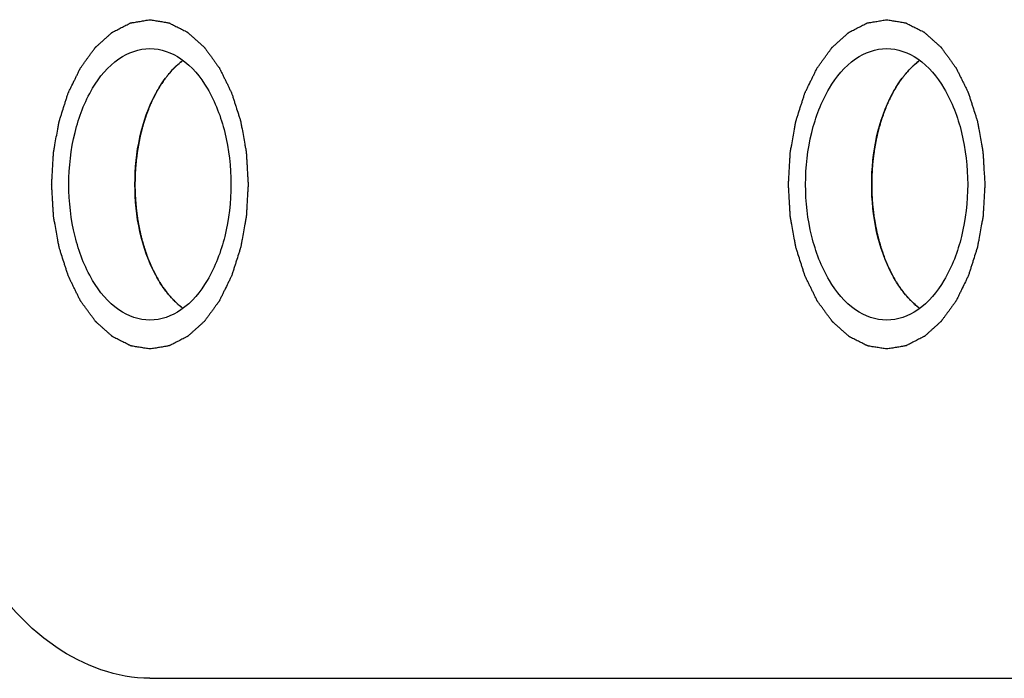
# Model space of a CAD drawing. Header units: millimetres. Extents: x 0 to 7560, y 0 to 5346.
# Tile 109 of 149: x 2272 to 2284, y 4317 to 4325. Entities that reach past the tile are written whole.
import ezdxf

# ---------------------------------------------------------------- set-up
doc = ezdxf.new("R2010")
doc.units = ezdxf.units.MM
for name, color, linetype in [('A2300601_ABL853', 7, 'Continuous'), ('CSH-ST-M4-20_PBL953', 7, 'Continuous'), ('CSH-ST-M4-20_PBL955', 7, 'Continuous'), ('M2302801_PBL869', 7, 'Continuous'), ('TOP_VIEW_VBL707', 7, 'Continuous')]:
    doc.layers.add(name, color=color, linetype=linetype)

# ---------------------------------------------------------------- blocks, each defined once
blk = doc.blocks.new('M2302801_PBL869', base_point=(2617.377, 3921.91))
at = {"layer": 'M2302801_PBL869', "color": 7}
blk.add_line((2584.286, 3900.91), (2622.626, 3900.91), dxfattribs=at)
at = {"layer": 'M2302801_PBL869', "color": 134}
for points in [[(2584.286, 3904.91), (2584.266, 3904.913), (2584.228, 3904.919), (2584.179, 3904.927), (2584.141, 3904.933), (2584.112, 3904.938), (2584.088, 3904.942), (2584.071, 3904.945), (2584.061, 3904.947), (2584.054, 3904.947), (2584.047, 3904.951), (2584.038, 3904.956), (2584.021, 3904.964), (2583.998, 3904.976), (2583.97, 3904.99), (2583.942, 3905.004), (2583.915, 3905.018), (2583.887, 3905.032), (2583.864, 3905.044), (2583.847, 3905.052), (2583.838, 3905.057), (2583.831, 3905.06), (2583.825, 3905.066), (2583.816, 3905.074), (2583.801, 3905.087), (2583.78, 3905.106), (2583.754, 3905.129), (2583.728, 3905.152), (2583.703, 3905.175), (2583.677, 3905.198), (2583.655, 3905.217), (2583.64, 3905.23), (2583.632, 3905.238), (2583.625, 3905.243), (2583.62, 3905.252), (2583.612, 3905.262), (2583.599, 3905.28), (2583.58, 3905.307), (2583.557, 3905.338), (2583.534, 3905.369), (2583.511, 3905.401), (2583.488, 3905.432), (2583.469, 3905.459), (2583.455, 3905.477), (2583.448, 3905.488), (2583.442, 3905.495), (2583.437, 3905.505), (2583.431, 3905.517), (2583.421, 3905.539), (2583.405, 3905.571), (2583.387, 3905.608), (2583.368, 3905.646), (2583.35, 3905.684), (2583.331, 3905.722), (2583.316, 3905.753), (2583.305, 3905.775), (2583.299, 3905.788), (2583.294, 3905.797), (2583.291, 3905.808), (2583.286, 3905.822), (2583.278, 3905.847), (2583.267, 3905.883), (2583.253, 3905.926), (2583.235, 3905.983), (2583.216, 3906.041), (2583.2, 3906.091), (2583.192, 3906.116), (2583.188, 3906.13), (2583.184, 3906.141), (2583.182, 3906.153), (2583.179, 3906.168), (2583.174, 3906.195), (2583.164, 3906.25), (2583.15, 3906.328), (2583.136, 3906.405), (2583.126, 3906.46), (2583.121, 3906.487), (2583.118, 3906.503), (2583.116, 3906.514), (2583.116, 3906.527), (2583.114, 3906.543), (2583.113, 3906.572), (2583.11, 3906.613), (2583.107, 3906.662), (2583.103, 3906.728), (2583.099, 3906.794), (2583.096, 3906.852), (2583.094, 3906.881), (2583.093, 3906.897), (2583.092, 3906.91), (2583.093, 3906.922), (2583.094, 3906.938), (2583.096, 3906.966), (2583.099, 3907.023), (2583.104, 3907.104), (2583.109, 3907.185), (2583.112, 3907.241), (2583.114, 3907.27), (2583.115, 3907.286), (2583.115, 3907.298), (2583.118, 3907.31), (2583.12, 3907.325), (2583.125, 3907.352), (2583.135, 3907.407), (2583.149, 3907.485), (2583.163, 3907.563), (2583.173, 3907.617), (2583.178, 3907.644), (2583.181, 3907.66), (2583.182, 3907.672), (2583.186, 3907.682), (2583.191, 3907.697), (2583.199, 3907.722), (2583.214, 3907.772), (2583.233, 3907.83), (2583.251, 3907.887), (2583.265, 3907.93), (2583.276, 3907.966), (2583.284, 3907.991), (2583.289, 3908.005), (2583.292, 3908.017), (2583.297, 3908.026), (2583.303, 3908.039), (2583.314, 3908.061), (2583.336, 3908.106), (2583.361, 3908.157), (2583.386, 3908.208), (2583.405, 3908.247), (2583.42, 3908.279), (2583.431, 3908.301), (2583.437, 3908.314), (2583.442, 3908.324), (2583.448, 3908.331), (2583.455, 3908.342), (2583.468, 3908.36), (2583.487, 3908.386), (2583.51, 3908.417), (2583.532, 3908.448), (2583.554, 3908.479), (2583.577, 3908.51), (2583.596, 3908.535), (2583.609, 3908.554), (2583.616, 3908.564), (2583.622, 3908.572), (2583.628, 3908.577), (2583.637, 3908.585), (2583.652, 3908.598), (2583.673, 3908.618), (2583.699, 3908.641), (2583.725, 3908.664), (2583.75, 3908.687), (2583.776, 3908.71), (2583.797, 3908.729), (2583.812, 3908.743), (2583.821, 3908.75), (2583.827, 3908.757), (2583.834, 3908.759), (2583.843, 3908.764), (2583.86, 3908.773), (2583.883, 3908.784), (2583.911, 3908.799), (2583.938, 3908.813), (2583.966, 3908.827), (2583.994, 3908.842), (2584.017, 3908.853), (2584.034, 3908.862), (2584.043, 3908.866), (2584.05, 3908.871), (2584.057, 3908.871), (2584.067, 3908.873), (2584.084, 3908.876), (2584.109, 3908.88), (2584.138, 3908.885), (2584.178, 3908.891), (2584.227, 3908.9), (2584.266, 3908.906), (2584.286, 3908.91)], [(2584.286, 3908.91), (2584.305, 3908.906), (2584.344, 3908.9), (2584.392, 3908.892), (2584.43, 3908.886), (2584.459, 3908.881), (2584.484, 3908.877), (2584.5, 3908.874), (2584.51, 3908.872), (2584.517, 3908.872), (2584.524, 3908.868), (2584.534, 3908.863), (2584.55, 3908.855), (2584.573, 3908.843), (2584.601, 3908.829), (2584.629, 3908.815), (2584.657, 3908.801), (2584.685, 3908.787), (2584.708, 3908.775), (2584.724, 3908.767), (2584.733, 3908.762), (2584.74, 3908.759), (2584.747, 3908.753), (2584.755, 3908.745), (2584.77, 3908.732), (2584.792, 3908.713), (2584.817, 3908.69), (2584.843, 3908.667), (2584.869, 3908.644), (2584.894, 3908.621), (2584.916, 3908.602), (2584.931, 3908.589), (2584.939, 3908.581), (2584.946, 3908.576), (2584.951, 3908.567), (2584.959, 3908.557), (2584.973, 3908.539), (2584.992, 3908.512), (2585.015, 3908.481), (2585.038, 3908.45), (2585.06, 3908.418), (2585.083, 3908.387), (2585.102, 3908.36), (2585.116, 3908.342), (2585.123, 3908.331), (2585.13, 3908.324), (2585.134, 3908.314), (2585.14, 3908.302), (2585.151, 3908.28), (2585.166, 3908.248), (2585.185, 3908.211), (2585.203, 3908.173), (2585.222, 3908.135), (2585.24, 3908.098), (2585.255, 3908.066), (2585.266, 3908.044), (2585.272, 3908.031), (2585.277, 3908.022), (2585.28, 3908.011), (2585.285, 3907.997), (2585.293, 3907.972), (2585.305, 3907.936), (2585.318, 3907.893), (2585.337, 3907.836), (2585.355, 3907.778), (2585.371, 3907.728), (2585.379, 3907.703), (2585.383, 3907.689), (2585.387, 3907.678), (2585.389, 3907.666), (2585.392, 3907.651), (2585.397, 3907.624), (2585.407, 3907.569), (2585.421, 3907.491), (2585.435, 3907.414), (2585.445, 3907.359), (2585.45, 3907.332), (2585.453, 3907.316), (2585.455, 3907.305), (2585.456, 3907.292), (2585.457, 3907.276), (2585.458, 3907.247), (2585.461, 3907.206), (2585.464, 3907.157), (2585.468, 3907.091), (2585.472, 3907.025), (2585.475, 3906.967), (2585.477, 3906.938), (2585.478, 3906.922), (2585.479, 3906.909), (2585.478, 3906.897), (2585.477, 3906.881), (2585.475, 3906.853), (2585.472, 3906.796), (2585.467, 3906.715), (2585.463, 3906.634), (2585.459, 3906.578), (2585.458, 3906.549), (2585.457, 3906.533), (2585.456, 3906.521), (2585.454, 3906.509), (2585.451, 3906.494), (2585.446, 3906.467), (2585.436, 3906.412), (2585.422, 3906.334), (2585.408, 3906.256), (2585.398, 3906.202), (2585.394, 3906.175), (2585.391, 3906.159), (2585.389, 3906.147), (2585.385, 3906.137), (2585.381, 3906.122), (2585.373, 3906.097), (2585.357, 3906.047), (2585.339, 3905.989), (2585.32, 3905.932), (2585.307, 3905.889), (2585.295, 3905.853), (2585.287, 3905.828), (2585.283, 3905.814), (2585.28, 3905.802), (2585.275, 3905.793), (2585.268, 3905.78), (2585.257, 3905.758), (2585.236, 3905.713), (2585.211, 3905.662), (2585.185, 3905.611), (2585.167, 3905.572), (2585.151, 3905.54), (2585.14, 3905.518), (2585.134, 3905.505), (2585.129, 3905.495), (2585.124, 3905.488), (2585.116, 3905.477), (2585.103, 3905.459), (2585.084, 3905.433), (2585.062, 3905.402), (2585.039, 3905.371), (2585.017, 3905.34), (2584.994, 3905.309), (2584.975, 3905.284), (2584.962, 3905.266), (2584.955, 3905.255), (2584.95, 3905.247), (2584.943, 3905.242), (2584.934, 3905.234), (2584.919, 3905.221), (2584.898, 3905.201), (2584.872, 3905.178), (2584.847, 3905.155), (2584.821, 3905.132), (2584.795, 3905.109), (2584.774, 3905.09), (2584.759, 3905.076), (2584.75, 3905.069), (2584.744, 3905.062), (2584.737, 3905.06), (2584.728, 3905.055), (2584.712, 3905.047), (2584.688, 3905.035), (2584.661, 3905.02), (2584.633, 3905.006), (2584.605, 3904.992), (2584.577, 3904.977), (2584.554, 3904.966), (2584.538, 3904.957), (2584.528, 3904.953), (2584.522, 3904.948), (2584.514, 3904.948), (2584.504, 3904.946), (2584.487, 3904.943), (2584.462, 3904.939), (2584.433, 3904.934), (2584.394, 3904.928), (2584.345, 3904.919), (2584.305, 3904.913), (2584.286, 3904.91)], [(2593.233, 3904.91), (2593.214, 3904.913), (2593.175, 3904.919), (2593.127, 3904.927), (2593.088, 3904.933), (2593.059, 3904.938), (2593.035, 3904.942), (2593.018, 3904.945), (2593.009, 3904.947), (2593.001, 3904.947), (2592.995, 3904.951), (2592.985, 3904.956), (2592.969, 3904.964), (2592.946, 3904.976), (2592.918, 3904.99), (2592.89, 3905.004), (2592.862, 3905.018), (2592.834, 3905.032), (2592.811, 3905.044), (2592.795, 3905.052), (2592.786, 3905.057), (2592.778, 3905.06), (2592.772, 3905.066), (2592.764, 3905.074), (2592.749, 3905.087), (2592.727, 3905.106), (2592.701, 3905.129), (2592.676, 3905.152), (2592.65, 3905.175), (2592.624, 3905.198), (2592.603, 3905.217), (2592.588, 3905.23), (2592.579, 3905.238), (2592.573, 3905.243), (2592.567, 3905.252), (2592.56, 3905.262), (2592.546, 3905.28), (2592.527, 3905.307), (2592.504, 3905.338), (2592.481, 3905.369), (2592.458, 3905.401), (2592.435, 3905.432), (2592.416, 3905.459), (2592.403, 3905.477), (2592.395, 3905.488), (2592.389, 3905.495), (2592.385, 3905.505), (2592.379, 3905.517), (2592.368, 3905.539), (2592.353, 3905.571), (2592.334, 3905.608), (2592.316, 3905.646), (2592.297, 3905.684), (2592.279, 3905.722), (2592.263, 3905.753), (2592.253, 3905.775), (2592.247, 3905.788), (2592.241, 3905.797), (2592.238, 3905.808), (2592.234, 3905.822), (2592.226, 3905.847), (2592.214, 3905.883), (2592.201, 3905.926), (2592.182, 3905.983), (2592.164, 3906.041), (2592.148, 3906.091), (2592.14, 3906.116), (2592.135, 3906.13), (2592.131, 3906.141), (2592.13, 3906.153), (2592.127, 3906.168), (2592.122, 3906.195), (2592.112, 3906.25), (2592.098, 3906.328), (2592.084, 3906.405), (2592.074, 3906.46), (2592.069, 3906.487), (2592.066, 3906.503), (2592.063, 3906.514), (2592.063, 3906.527), (2592.062, 3906.543), (2592.06, 3906.572), (2592.058, 3906.613), (2592.055, 3906.662), (2592.051, 3906.728), (2592.047, 3906.794), (2592.044, 3906.852), (2592.042, 3906.881), (2592.041, 3906.897), (2592.04, 3906.91), (2592.041, 3906.922), (2592.042, 3906.938), (2592.044, 3906.966), (2592.047, 3907.023), (2592.052, 3907.104), (2592.056, 3907.185), (2592.06, 3907.241), (2592.061, 3907.27), (2592.062, 3907.286), (2592.063, 3907.298), (2592.065, 3907.31), (2592.068, 3907.325), (2592.073, 3907.352), (2592.083, 3907.407), (2592.097, 3907.485), (2592.111, 3907.563), (2592.12, 3907.617), (2592.125, 3907.644), (2592.128, 3907.66), (2592.13, 3907.672), (2592.134, 3907.682), (2592.138, 3907.697), (2592.146, 3907.722), (2592.162, 3907.772), (2592.18, 3907.83), (2592.199, 3907.887), (2592.212, 3907.93), (2592.224, 3907.966), (2592.231, 3907.991), (2592.236, 3908.005), (2592.239, 3908.017), (2592.244, 3908.026), (2592.25, 3908.039), (2592.261, 3908.061), (2592.283, 3908.106), (2592.308, 3908.157), (2592.333, 3908.208), (2592.352, 3908.247), (2592.368, 3908.279), (2592.379, 3908.301), (2592.385, 3908.314), (2592.389, 3908.324), (2592.395, 3908.331), (2592.403, 3908.342), (2592.416, 3908.36), (2592.435, 3908.386), (2592.457, 3908.417), (2592.48, 3908.448), (2592.502, 3908.479), (2592.525, 3908.51), (2592.543, 3908.535), (2592.556, 3908.554), (2592.564, 3908.564), (2592.569, 3908.572), (2592.576, 3908.577), (2592.584, 3908.585), (2592.599, 3908.598), (2592.621, 3908.618), (2592.646, 3908.641), (2592.672, 3908.664), (2592.698, 3908.687), (2592.723, 3908.71), (2592.745, 3908.729), (2592.76, 3908.743), (2592.768, 3908.75), (2592.775, 3908.757), (2592.782, 3908.759), (2592.791, 3908.764), (2592.807, 3908.773), (2592.83, 3908.784), (2592.858, 3908.799), (2592.886, 3908.813), (2592.914, 3908.827), (2592.942, 3908.842), (2592.965, 3908.853), (2592.981, 3908.862), (2592.99, 3908.866), (2592.997, 3908.871), (2593.005, 3908.871), (2593.015, 3908.873), (2593.032, 3908.876), (2593.056, 3908.88), (2593.086, 3908.885), (2593.125, 3908.891), (2593.174, 3908.9), (2593.214, 3908.906), (2593.233, 3908.91)], [(2593.233, 3908.91), (2593.253, 3908.906), (2593.291, 3908.9), (2593.339, 3908.892), (2593.378, 3908.886), (2593.407, 3908.881), (2593.431, 3908.877), (2593.448, 3908.874), (2593.458, 3908.872), (2593.465, 3908.872), (2593.472, 3908.868), (2593.481, 3908.863), (2593.497, 3908.855), (2593.521, 3908.843), (2593.549, 3908.829), (2593.576, 3908.815), (2593.604, 3908.801), (2593.632, 3908.787), (2593.655, 3908.775), (2593.672, 3908.767), (2593.681, 3908.762), (2593.688, 3908.759), (2593.694, 3908.753), (2593.703, 3908.745), (2593.718, 3908.732), (2593.739, 3908.713), (2593.765, 3908.69), (2593.791, 3908.667), (2593.816, 3908.644), (2593.842, 3908.621), (2593.863, 3908.602), (2593.878, 3908.589), (2593.887, 3908.581), (2593.894, 3908.576), (2593.899, 3908.567), (2593.907, 3908.557), (2593.92, 3908.539), (2593.939, 3908.512), (2593.962, 3908.481), (2593.985, 3908.45), (2594.008, 3908.418), (2594.031, 3908.387), (2594.05, 3908.36), (2594.063, 3908.342), (2594.071, 3908.331), (2594.077, 3908.324), (2594.081, 3908.314), (2594.088, 3908.302), (2594.098, 3908.28), (2594.114, 3908.248), (2594.132, 3908.211), (2594.151, 3908.173), (2594.169, 3908.135), (2594.188, 3908.098), (2594.203, 3908.066), (2594.214, 3908.044), (2594.22, 3908.031), (2594.225, 3908.022), (2594.228, 3908.011), (2594.233, 3907.997), (2594.241, 3907.972), (2594.252, 3907.936), (2594.266, 3907.893), (2594.284, 3907.836), (2594.303, 3907.778), (2594.319, 3907.728), (2594.327, 3907.703), (2594.331, 3907.689), (2594.335, 3907.678), (2594.337, 3907.666), (2594.34, 3907.651), (2594.344, 3907.624), (2594.354, 3907.569), (2594.369, 3907.491), (2594.383, 3907.414), (2594.393, 3907.359), (2594.398, 3907.332), (2594.4, 3907.316), (2594.403, 3907.305), (2594.403, 3907.292), (2594.404, 3907.276), (2594.406, 3907.247), (2594.409, 3907.206), (2594.411, 3907.157), (2594.415, 3907.091), (2594.419, 3907.025), (2594.423, 3906.967), (2594.425, 3906.938), (2594.425, 3906.922), (2594.427, 3906.909), (2594.425, 3906.897), (2594.425, 3906.881), (2594.423, 3906.853), (2594.42, 3906.796), (2594.415, 3906.715), (2594.41, 3906.634), (2594.407, 3906.578), (2594.405, 3906.549), (2594.404, 3906.533), (2594.404, 3906.521), (2594.401, 3906.509), (2594.399, 3906.494), (2594.394, 3906.467), (2594.384, 3906.412), (2594.37, 3906.334), (2594.356, 3906.256), (2594.346, 3906.202), (2594.341, 3906.175), (2594.338, 3906.159), (2594.337, 3906.147), (2594.333, 3906.137), (2594.328, 3906.122), (2594.32, 3906.097), (2594.304, 3906.047), (2594.286, 3905.989), (2594.268, 3905.932), (2594.254, 3905.889), (2594.243, 3905.853), (2594.235, 3905.828), (2594.23, 3905.814), (2594.227, 3905.802), (2594.222, 3905.793), (2594.216, 3905.78), (2594.205, 3905.758), (2594.183, 3905.713), (2594.158, 3905.662), (2594.133, 3905.611), (2594.114, 3905.572), (2594.099, 3905.54), (2594.088, 3905.518), (2594.081, 3905.505), (2594.077, 3905.495), (2594.071, 3905.488), (2594.064, 3905.477), (2594.051, 3905.459), (2594.032, 3905.433), (2594.009, 3905.402), (2593.987, 3905.371), (2593.964, 3905.34), (2593.942, 3905.309), (2593.923, 3905.284), (2593.91, 3905.266), (2593.902, 3905.255), (2593.897, 3905.247), (2593.89, 3905.242), (2593.882, 3905.234), (2593.867, 3905.221), (2593.846, 3905.201), (2593.82, 3905.178), (2593.794, 3905.155), (2593.769, 3905.132), (2593.743, 3905.109), (2593.722, 3905.09), (2593.707, 3905.076), (2593.698, 3905.069), (2593.692, 3905.062), (2593.685, 3905.06), (2593.675, 3905.055), (2593.659, 3905.047), (2593.636, 3905.035), (2593.608, 3905.02), (2593.58, 3905.006), (2593.552, 3904.992), (2593.525, 3904.977), (2593.501, 3904.966), (2593.485, 3904.957), (2593.476, 3904.953), (2593.469, 3904.948), (2593.462, 3904.948), (2593.452, 3904.946), (2593.435, 3904.943), (2593.41, 3904.939), (2593.381, 3904.934), (2593.341, 3904.928), (2593.292, 3904.919), (2593.253, 3904.913), (2593.233, 3904.91)]]:
    blk.add_open_spline(points, degree=3, knots=[0, 0, 0, 0, 0.015625, 0.03125, 0.039062, 0.046875, 0.054688, 0.058594, 0.060547, 0.0625, 0.064453, 0.066406, 0.070312, 0.078125, 0.085938, 0.09375, 0.101562, 0.109375, 0.117188, 0.121094, 0.123047, 0.125, 0.126953, 0.128906, 0.132812, 0.140625, 0.148438, 0.15625, 0.164062, 0.171875, 0.179688, 0.183594, 0.185547, 0.1875, 0.189453, 0.191406, 0.195312, 0.203125, 0.210938, 0.21875, 0.226562, 0.234375, 0.242188, 0.246094, 0.248047, 0.25, 0.251953, 0.253906, 0.257812, 0.265625, 0.273438, 0.28125, 0.289062, 0.296875, 0.304688, 0.308594, 0.310547, 0.3125, 0.314453, 0.316406, 0.320312, 0.328125, 0.335938, 0.34375, 0.359375, 0.367188, 0.371094, 0.373047, 0.375, 0.376953, 0.378906, 0.382812, 0.390625, 0.40625, 0.421875, 0.429688, 0.433594, 0.435547, 0.4375, 0.439453, 0.441406, 0.445312, 0.453125, 0.460938, 0.46875, 0.484375, 0.492188, 0.496094, 0.498047, 0.5, 0.501953, 0.503906, 0.507812, 0.515625, 0.53125, 0.546875, 0.554688, 0.558594, 0.560547, 0.5625, 0.564453, 0.566406, 0.570312, 0.578125, 0.59375, 0.609375, 0.617188, 0.621094, 0.623047, 0.625, 0.626953, 0.628906, 0.632812, 0.640625, 0.65625, 0.664062, 0.671875, 0.679688, 0.683594, 0.685547, 0.6875, 0.689453, 0.691406, 0.695312, 0.703125, 0.71875, 0.726562, 0.734375, 0.742188, 0.746094, 0.748047, 0.75, 0.751953, 0.753906, 0.757812, 0.765625, 0.773438, 0.78125, 0.789062, 0.796875, 0.804688, 0.808594, 0.810547, 0.8125, 0.814453, 0.816406, 0.820312, 0.828125, 0.835938, 0.84375, 0.851562, 0.859375, 0.867188, 0.871094, 0.873047, 0.875, 0.876953, 0.878906, 0.882812, 0.890625, 0.898438, 0.90625, 0.914062, 0.921875, 0.929688, 0.933594, 0.935547, 0.9375, 0.939453, 0.941406, 0.945312, 0.953125, 0.960938, 0.96875, 0.984375, 1, 1, 1, 1], dxfattribs=at)
at = {"layer": 'M2302801_PBL869', "color": 7}
for points, knots in [([(2584.286, 3905.26), (2584.153, 3905.26), (2583.86, 3905.37), (2583.548, 3905.758), (2583.347, 3906.292), (2583.278, 3906.91), (2583.347, 3907.527), (2583.548, 3908.061), (2583.86, 3908.449), (2584.153, 3908.56), (2584.286, 3908.56)], [0, 0, 0, 0, 0.095059, 0.209831, 0.34778, 0.5, 0.65222, 0.790169, 0.904941, 1, 1, 1, 1]), ([(2584.286, 3908.56), (2584.418, 3908.56), (2584.712, 3908.449), (2585.023, 3908.061), (2585.224, 3907.527), (2585.294, 3906.91), (2585.224, 3906.292), (2585.023, 3905.758), (2584.712, 3905.37), (2584.418, 3905.26), (2584.286, 3905.26)], [0, 0, 0, 0, 0.095059, 0.209831, 0.34778, 0.5, 0.65222, 0.790169, 0.904941, 1, 1, 1, 1]), ([(2593.233, 3905.26), (2593.101, 3905.26), (2592.807, 3905.37), (2592.496, 3905.758), (2592.295, 3906.292), (2592.225, 3906.91), (2592.295, 3907.527), (2592.496, 3908.061), (2592.807, 3908.449), (2593.101, 3908.56), (2593.233, 3908.56)], [0, 0, 0, 0, 0.095059, 0.209831, 0.34778, 0.5, 0.65222, 0.790169, 0.904941, 1, 1, 1, 1]), ([(2593.233, 3908.56), (2593.366, 3908.56), (2593.659, 3908.449), (2593.971, 3908.061), (2594.172, 3907.527), (2594.241, 3906.91), (2594.172, 3906.292), (2593.971, 3905.758), (2593.659, 3905.37), (2593.366, 3905.26), (2593.233, 3905.26)], [0, 0, 0, 0, 0.095059, 0.209831, 0.34778, 0.5, 0.65222, 0.790169, 0.904941, 1, 1, 1, 1]), ([(2584.286, 3900.91), (2583.885, 3900.91), (2582.995, 3901.245), (2582.051, 3902.42), (2581.441, 3904.037), (2581.303, 3905.267), (2581.303, 3905.91)], [0, 0, 0, 0, 0.190097, 0.419659, 0.69556, 1, 1, 1, 1])]:
    blk.add_open_spline(points, degree=3, knots=knots, dxfattribs=at)
blk = doc.blocks.new('CSH-ST-M4-20_PBL953', base_point=(2584.39, 3906.91))
at = {"layer": 'CSH-ST-M4-20_PBL953', "color": 134}
for p, q in [((2584.323, 3907.947), (2584.318, 3907.936)), ((2584.202, 3907.628), (2584.201, 3907.624)), ((2584.129, 3907.278), (2584.128, 3907.275)), ((2584.104, 3906.913), (2584.104, 3906.906)), ((2584.128, 3906.544), (2584.129, 3906.541)), ((2584.201, 3906.195), (2584.202, 3906.191)), ((2584.318, 3905.883), (2584.323, 3905.872))]:
    blk.add_line(p, q, dxfattribs=at)
at = {"layer": 'CSH-ST-M4-20_PBL953', "color": 7}
blk.add_arc((2585.491, 3907.44), 1.269, 141.2988, 143.21, dxfattribs=at)
at = {"layer": 'CSH-ST-M4-20_PBL953', "color": 134}
for points, knots in [([(2584.675, 3908.407), (2584.66, 3908.395), (2584.642, 3908.379), (2584.62, 3908.361), (2584.606, 3908.348), (2584.589, 3908.33), (2584.571, 3908.313), (2584.557, 3908.299), (2584.544, 3908.283), (2584.53, 3908.268), (2584.517, 3908.252), (2584.507, 3908.241), (2584.496, 3908.227), (2584.483, 3908.21), (2584.466, 3908.187), (2584.446, 3908.16), (2584.429, 3908.133), (2584.413, 3908.11), (2584.401, 3908.091), (2584.389, 3908.07), (2584.375, 3908.045), (2584.363, 3908.024), (2584.357, 3908.014)], [0, 0, 0, 0, 0.125, 0.15625, 0.1875, 0.25, 0.3125, 0.34375, 0.375, 0.4375, 0.46875, 0.5, 0.53125, 0.5625, 0.625, 0.6875, 0.75, 0.8125, 0.84375, 0.875, 0.9375, 1, 1, 1, 1]), ([(2584.318, 3907.936), (2584.312, 3907.924), (2584.306, 3907.91), (2584.298, 3907.893), (2584.293, 3907.88), (2584.286, 3907.864), (2584.277, 3907.845), (2584.27, 3907.826), (2584.263, 3907.808), (2584.256, 3907.791), (2584.249, 3907.77), (2584.241, 3907.75), (2584.234, 3907.729), (2584.228, 3907.711), (2584.223, 3907.695), (2584.219, 3907.682), (2584.212, 3907.66), (2584.206, 3907.642), (2584.202, 3907.628)], [0, 0, 0, 0, 0.125, 0.15625, 0.1875, 0.25, 0.3125, 0.375, 0.4375, 0.5, 0.5625, 0.625, 0.6875, 0.75, 0.8125, 0.84375, 0.875, 1, 1, 1, 1]), ([(2584.357, 3908.014), (2584.356, 3908.011), (2584.354, 3908.008), (2584.352, 3908.004), (2584.349, 3907.999), (2584.346, 3907.993), (2584.344, 3907.99), (2584.343, 3907.986), (2584.341, 3907.984), (2584.338, 3907.978), (2584.336, 3907.973), (2584.334, 3907.969), (2584.332, 3907.966), (2584.331, 3907.963), (2584.33, 3907.961), (2584.327, 3907.955), (2584.325, 3907.95), (2584.323, 3907.947)], [0, 0, 0, 0, 0.125, 0.1875, 0.25, 0.3125, 0.375, 0.4375, 0.5, 0.5625, 0.625, 0.6875, 0.75, 0.8125, 0.84375, 0.875, 1, 1, 1, 1]), ([(2584.201, 3907.624), (2584.197, 3907.611), (2584.193, 3907.594), (2584.188, 3907.575), (2584.184, 3907.56), (2584.179, 3907.542), (2584.174, 3907.52), (2584.169, 3907.499), (2584.165, 3907.479), (2584.16, 3907.46), (2584.156, 3907.436), (2584.15, 3907.406), (2584.143, 3907.368), (2584.135, 3907.323), (2584.131, 3907.293), (2584.129, 3907.278)], [0, 0, 0, 0, 0.125, 0.15625, 0.1875, 0.25, 0.3125, 0.375, 0.4375, 0.5, 0.5625, 0.625, 0.75, 0.875, 1, 1, 1, 1]), ([(2584.128, 3907.275), (2584.127, 3907.261), (2584.125, 3907.243), (2584.122, 3907.222), (2584.12, 3907.207), (2584.118, 3907.187), (2584.116, 3907.164), (2584.114, 3907.142), (2584.112, 3907.12), (2584.11, 3907.1), (2584.109, 3907.075), (2584.108, 3907.056), (2584.107, 3907.04), (2584.106, 3907.025), (2584.106, 3907.007), (2584.105, 3906.989), (2584.105, 3906.975), (2584.105, 3906.958), (2584.104, 3906.937), (2584.104, 3906.921), (2584.104, 3906.913)], [0, 0, 0, 0, 0.125, 0.15625, 0.1875, 0.25, 0.3125, 0.375, 0.4375, 0.5, 0.5625, 0.625, 0.65625, 0.6875, 0.75, 0.8125, 0.84375, 0.875, 0.9375, 1, 1, 1, 1]), ([(2584.104, 3906.906), (2584.104, 3906.892), (2584.104, 3906.871), (2584.105, 3906.841), (2584.106, 3906.817), (2584.106, 3906.797), (2584.107, 3906.782), (2584.108, 3906.768), (2584.109, 3906.749), (2584.11, 3906.729), (2584.112, 3906.704), (2584.113, 3906.685), (2584.115, 3906.669), (2584.116, 3906.655), (2584.118, 3906.637), (2584.119, 3906.619), (2584.121, 3906.605), (2584.124, 3906.58), (2584.126, 3906.56), (2584.128, 3906.544)], [0, 0, 0, 0, 0.125, 0.1875, 0.25, 0.3125, 0.34375, 0.375, 0.4375, 0.5, 0.5625, 0.625, 0.65625, 0.6875, 0.75, 0.8125, 0.84375, 0.875, 1, 1, 1, 1]), ([(2584.129, 3906.541), (2584.131, 3906.527), (2584.134, 3906.506), (2584.138, 3906.478), (2584.142, 3906.455), (2584.146, 3906.436), (2584.148, 3906.421), (2584.151, 3906.407), (2584.154, 3906.39), (2584.158, 3906.37), (2584.163, 3906.347), (2584.17, 3906.317), (2584.178, 3906.281), (2584.189, 3906.237), (2584.197, 3906.209), (2584.201, 3906.195)], [0, 0, 0, 0, 0.125, 0.1875, 0.25, 0.3125, 0.34375, 0.375, 0.4375, 0.5, 0.5625, 0.625, 0.75, 0.875, 1, 1, 1, 1]), ([(2584.202, 3906.191), (2584.206, 3906.179), (2584.212, 3906.159), (2584.22, 3906.133), (2584.227, 3906.112), (2584.232, 3906.095), (2584.237, 3906.081), (2584.241, 3906.069), (2584.247, 3906.054), (2584.253, 3906.036), (2584.261, 3906.015), (2584.269, 3905.995), (2584.277, 3905.976), (2584.284, 3905.959), (2584.29, 3905.944), (2584.295, 3905.932), (2584.304, 3905.912), (2584.312, 3905.896), (2584.318, 3905.883)], [0, 0, 0, 0, 0.125, 0.1875, 0.25, 0.3125, 0.34375, 0.375, 0.4375, 0.5, 0.5625, 0.625, 0.6875, 0.75, 0.8125, 0.84375, 0.875, 1, 1, 1, 1]), ([(2584.323, 3905.872), (2584.324, 3905.87), (2584.325, 3905.867), (2584.328, 3905.862), (2584.33, 3905.857), (2584.333, 3905.852), (2584.335, 3905.848), (2584.336, 3905.845), (2584.338, 3905.842), (2584.341, 3905.836), (2584.343, 3905.831), (2584.346, 3905.827), (2584.347, 3905.824), (2584.348, 3905.821), (2584.35, 3905.819), (2584.353, 3905.813), (2584.355, 3905.809), (2584.357, 3905.805)], [0, 0, 0, 0, 0.125, 0.1875, 0.25, 0.3125, 0.375, 0.4375, 0.5, 0.5625, 0.625, 0.6875, 0.75, 0.8125, 0.84375, 0.875, 1, 1, 1, 1]), ([(2584.357, 3905.805), (2584.368, 3905.786), (2584.385, 3905.756), (2584.408, 3905.717), (2584.426, 3905.69), (2584.444, 3905.662), (2584.463, 3905.636), (2584.482, 3905.61), (2584.501, 3905.585), (2584.523, 3905.56), (2584.54, 3905.54), (2584.554, 3905.523), (2584.569, 3905.509), (2584.586, 3905.492), (2584.604, 3905.474), (2584.618, 3905.46), (2584.641, 3905.441), (2584.66, 3905.425), (2584.675, 3905.412)], [0, 0, 0, 0, 0.125, 0.1875, 0.25, 0.3125, 0.375, 0.4375, 0.5, 0.5625, 0.625, 0.65625, 0.6875, 0.75, 0.8125, 0.84375, 0.875, 1, 1, 1, 1])]:
    blk.add_open_spline(points, degree=3, knots=knots, dxfattribs=at)
at = {"layer": 'CSH-ST-M4-20_PBL953', "color": 7}
for points, knots in [([(2584.5, 3908.233), (2584.514, 3908.25), (2584.567, 3908.313), (2584.628, 3908.371), (2584.676, 3908.408)], [0, 0, 0, 0, 0.260814, 1, 1, 1, 1]), ([(2584.5, 3905.586), (2584.487, 3905.602), (2584.434, 3905.672), (2584.388, 3905.747), (2584.357, 3905.805)], [0, 0, 0, 0, 0.240925, 1, 1, 1, 1]), ([(2584.676, 3905.411), (2584.661, 3905.423), (2584.597, 3905.476), (2584.54, 3905.537), (2584.5, 3905.586)], [0, 0, 0, 0, 0.23981, 1, 1, 1, 1])]:
    blk.add_open_spline(points, degree=3, knots=knots, dxfattribs=at)
for points in [[(2584.357, 3908.014), (2584.392, 3908.078), (2584.431, 3908.141), (2584.475, 3908.2)], [(2584.357, 3905.805), (2584.178, 3906.138), (2584.03, 3906.91), (2584.178, 3907.681), (2584.357, 3908.014)]]:
    blk.add_open_spline(points, degree=3, dxfattribs=at)
blk = doc.blocks.new('CSH-ST-M4-20_PBL955', base_point=(2593.338, 3906.91))
at = {"layer": 'CSH-ST-M4-20_PBL955', "color": 134}
for p, q in [((2593.27, 3907.947), (2593.265, 3907.936)), ((2593.15, 3907.628), (2593.149, 3907.624)), ((2593.076, 3907.278), (2593.076, 3907.275)), ((2593.052, 3906.913), (2593.052, 3906.906)), ((2593.076, 3906.544), (2593.076, 3906.541)), ((2593.149, 3906.195), (2593.15, 3906.191)), ((2593.265, 3905.883), (2593.27, 3905.872))]:
    blk.add_line(p, q, dxfattribs=at)
at = {"layer": 'CSH-ST-M4-20_PBL955', "color": 7}
blk.add_arc((2594.438, 3907.44), 1.269, 141.2988, 143.21, dxfattribs=at)
at = {"layer": 'CSH-ST-M4-20_PBL955', "color": 134}
for points, knots in [([(2593.623, 3908.407), (2593.608, 3908.395), (2593.59, 3908.379), (2593.568, 3908.361), (2593.554, 3908.348), (2593.536, 3908.33), (2593.519, 3908.313), (2593.505, 3908.299), (2593.491, 3908.283), (2593.478, 3908.268), (2593.464, 3908.252), (2593.454, 3908.241), (2593.444, 3908.227), (2593.431, 3908.21), (2593.414, 3908.187), (2593.394, 3908.16), (2593.376, 3908.133), (2593.361, 3908.11), (2593.349, 3908.091), (2593.337, 3908.07), (2593.322, 3908.045), (2593.31, 3908.024), (2593.304, 3908.014)], [0, 0, 0, 0, 0.125, 0.15625, 0.1875, 0.25, 0.3125, 0.34375, 0.375, 0.4375, 0.46875, 0.5, 0.53125, 0.5625, 0.625, 0.6875, 0.75, 0.8125, 0.84375, 0.875, 0.9375, 1, 1, 1, 1]), ([(2593.265, 3907.936), (2593.26, 3907.924), (2593.253, 3907.91), (2593.246, 3907.893), (2593.24, 3907.88), (2593.233, 3907.864), (2593.225, 3907.845), (2593.218, 3907.826), (2593.211, 3907.808), (2593.204, 3907.791), (2593.196, 3907.77), (2593.189, 3907.75), (2593.182, 3907.729), (2593.176, 3907.711), (2593.17, 3907.695), (2593.166, 3907.682), (2593.16, 3907.66), (2593.154, 3907.642), (2593.15, 3907.628)], [0, 0, 0, 0, 0.125, 0.15625, 0.1875, 0.25, 0.3125, 0.375, 0.4375, 0.5, 0.5625, 0.625, 0.6875, 0.75, 0.8125, 0.84375, 0.875, 1, 1, 1, 1]), ([(2593.304, 3908.014), (2593.303, 3908.011), (2593.302, 3908.008), (2593.299, 3908.004), (2593.296, 3907.999), (2593.294, 3907.993), (2593.292, 3907.99), (2593.29, 3907.986), (2593.289, 3907.984), (2593.286, 3907.978), (2593.283, 3907.973), (2593.281, 3907.969), (2593.28, 3907.966), (2593.278, 3907.963), (2593.277, 3907.961), (2593.274, 3907.955), (2593.272, 3907.95), (2593.27, 3907.947)], [0, 0, 0, 0, 0.125, 0.1875, 0.25, 0.3125, 0.375, 0.4375, 0.5, 0.5625, 0.625, 0.6875, 0.75, 0.8125, 0.84375, 0.875, 1, 1, 1, 1]), ([(2593.149, 3907.624), (2593.145, 3907.611), (2593.14, 3907.594), (2593.135, 3907.575), (2593.131, 3907.56), (2593.127, 3907.542), (2593.121, 3907.52), (2593.117, 3907.499), (2593.112, 3907.479), (2593.108, 3907.46), (2593.103, 3907.436), (2593.097, 3907.406), (2593.09, 3907.368), (2593.083, 3907.323), (2593.079, 3907.293), (2593.076, 3907.278)], [0, 0, 0, 0, 0.125, 0.15625, 0.1875, 0.25, 0.3125, 0.375, 0.4375, 0.5, 0.5625, 0.625, 0.75, 0.875, 1, 1, 1, 1]), ([(2593.076, 3907.275), (2593.074, 3907.261), (2593.072, 3907.243), (2593.069, 3907.222), (2593.068, 3907.207), (2593.066, 3907.187), (2593.063, 3907.164), (2593.061, 3907.142), (2593.06, 3907.12), (2593.058, 3907.1), (2593.057, 3907.075), (2593.056, 3907.056), (2593.055, 3907.04), (2593.054, 3907.025), (2593.053, 3907.007), (2593.053, 3906.989), (2593.052, 3906.975), (2593.052, 3906.958), (2593.052, 3906.937), (2593.052, 3906.921), (2593.052, 3906.913)], [0, 0, 0, 0, 0.125, 0.15625, 0.1875, 0.25, 0.3125, 0.375, 0.4375, 0.5, 0.5625, 0.625, 0.65625, 0.6875, 0.75, 0.8125, 0.84375, 0.875, 0.9375, 1, 1, 1, 1]), ([(2593.052, 3906.906), (2593.052, 3906.892), (2593.052, 3906.871), (2593.052, 3906.841), (2593.053, 3906.817), (2593.054, 3906.797), (2593.055, 3906.782), (2593.055, 3906.768), (2593.056, 3906.749), (2593.057, 3906.729), (2593.059, 3906.704), (2593.061, 3906.685), (2593.062, 3906.669), (2593.063, 3906.655), (2593.065, 3906.637), (2593.067, 3906.619), (2593.069, 3906.605), (2593.072, 3906.58), (2593.074, 3906.56), (2593.076, 3906.544)], [0, 0, 0, 0, 0.125, 0.1875, 0.25, 0.3125, 0.34375, 0.375, 0.4375, 0.5, 0.5625, 0.625, 0.65625, 0.6875, 0.75, 0.8125, 0.84375, 0.875, 1, 1, 1, 1]), ([(2593.076, 3906.541), (2593.078, 3906.527), (2593.082, 3906.506), (2593.086, 3906.478), (2593.09, 3906.455), (2593.093, 3906.436), (2593.096, 3906.421), (2593.098, 3906.407), (2593.102, 3906.39), (2593.106, 3906.37), (2593.111, 3906.347), (2593.117, 3906.317), (2593.126, 3906.281), (2593.137, 3906.237), (2593.145, 3906.209), (2593.149, 3906.195)], [0, 0, 0, 0, 0.125, 0.1875, 0.25, 0.3125, 0.34375, 0.375, 0.4375, 0.5, 0.5625, 0.625, 0.75, 0.875, 1, 1, 1, 1]), ([(2593.15, 3906.191), (2593.154, 3906.179), (2593.159, 3906.159), (2593.167, 3906.133), (2593.174, 3906.112), (2593.18, 3906.095), (2593.185, 3906.081), (2593.189, 3906.069), (2593.195, 3906.054), (2593.201, 3906.036), (2593.209, 3906.015), (2593.217, 3905.995), (2593.224, 3905.976), (2593.232, 3905.959), (2593.238, 3905.944), (2593.243, 3905.932), (2593.252, 3905.912), (2593.259, 3905.896), (2593.265, 3905.883)], [0, 0, 0, 0, 0.125, 0.1875, 0.25, 0.3125, 0.34375, 0.375, 0.4375, 0.5, 0.5625, 0.625, 0.6875, 0.75, 0.8125, 0.84375, 0.875, 1, 1, 1, 1]), ([(2593.27, 3905.872), (2593.271, 3905.87), (2593.273, 3905.867), (2593.275, 3905.862), (2593.278, 3905.857), (2593.281, 3905.852), (2593.282, 3905.848), (2593.284, 3905.845), (2593.285, 3905.842), (2593.288, 3905.836), (2593.291, 3905.831), (2593.293, 3905.827), (2593.295, 3905.824), (2593.296, 3905.821), (2593.297, 3905.819), (2593.3, 3905.813), (2593.303, 3905.809), (2593.304, 3905.805)], [0, 0, 0, 0, 0.125, 0.1875, 0.25, 0.3125, 0.375, 0.4375, 0.5, 0.5625, 0.625, 0.6875, 0.75, 0.8125, 0.84375, 0.875, 1, 1, 1, 1]), ([(2593.304, 3905.805), (2593.316, 3905.786), (2593.333, 3905.756), (2593.355, 3905.717), (2593.374, 3905.69), (2593.392, 3905.662), (2593.411, 3905.636), (2593.43, 3905.61), (2593.448, 3905.585), (2593.47, 3905.56), (2593.488, 3905.54), (2593.502, 3905.523), (2593.516, 3905.509), (2593.534, 3905.492), (2593.551, 3905.474), (2593.565, 3905.46), (2593.589, 3905.441), (2593.607, 3905.425), (2593.623, 3905.412)], [0, 0, 0, 0, 0.125, 0.1875, 0.25, 0.3125, 0.375, 0.4375, 0.5, 0.5625, 0.625, 0.65625, 0.6875, 0.75, 0.8125, 0.84375, 0.875, 1, 1, 1, 1])]:
    blk.add_open_spline(points, degree=3, knots=knots, dxfattribs=at)
at = {"layer": 'CSH-ST-M4-20_PBL955', "color": 7}
for points, knots in [([(2593.448, 3908.233), (2593.462, 3908.25), (2593.515, 3908.313), (2593.575, 3908.371), (2593.624, 3908.408)], [0, 0, 0, 0, 0.260814, 1, 1, 1, 1]), ([(2593.448, 3905.586), (2593.435, 3905.602), (2593.382, 3905.672), (2593.336, 3905.747), (2593.304, 3905.805)], [0, 0, 0, 0, 0.240925, 1, 1, 1, 1]), ([(2593.624, 3905.411), (2593.608, 3905.423), (2593.544, 3905.476), (2593.487, 3905.537), (2593.448, 3905.586)], [0, 0, 0, 0, 0.23981, 1, 1, 1, 1])]:
    blk.add_open_spline(points, degree=3, knots=knots, dxfattribs=at)
for points in [[(2593.304, 3908.014), (2593.339, 3908.078), (2593.378, 3908.141), (2593.422, 3908.2)], [(2593.304, 3905.805), (2593.126, 3906.138), (2592.977, 3906.91), (2593.126, 3907.681), (2593.304, 3908.014)]]:
    blk.add_open_spline(points, degree=3, dxfattribs=at)
blk = doc.blocks.new('A2300601_ABL853', base_point=(2460.88, 3923.41))
at = {"layer": 'CSH-ST-M4-20_PBL953'}
blk.add_blockref('CSH-ST-M4-20_PBL953', (2584.39, 3906.91), dxfattribs=at)
at = {"layer": 'CSH-ST-M4-20_PBL955'}
blk.add_blockref('CSH-ST-M4-20_PBL955', (2593.338, 3906.91), dxfattribs=at)
at = {"layer": 'M2302801_PBL869'}
blk.add_blockref('M2302801_PBL869', (2617.377, 3921.91), dxfattribs=at)
blk = doc.blocks.new('TOP_VIEW_VBL707', base_point=(2149.541, 3969.91))
at = {"layer": 'A2300601_ABL853'}
blk.add_blockref('A2300601_ABL853', (2460.88, 3923.41), dxfattribs=at)

msp = doc.modelspace()

# ---------------------------------------------------------------- block references
at = {"layer": 'TOP_VIEW_VBL707'}
msp.add_blockref('TOP_VIEW_VBL707', (1838.846, 4386.364), dxfattribs=at)

doc.saveas('drawing.dxf')
